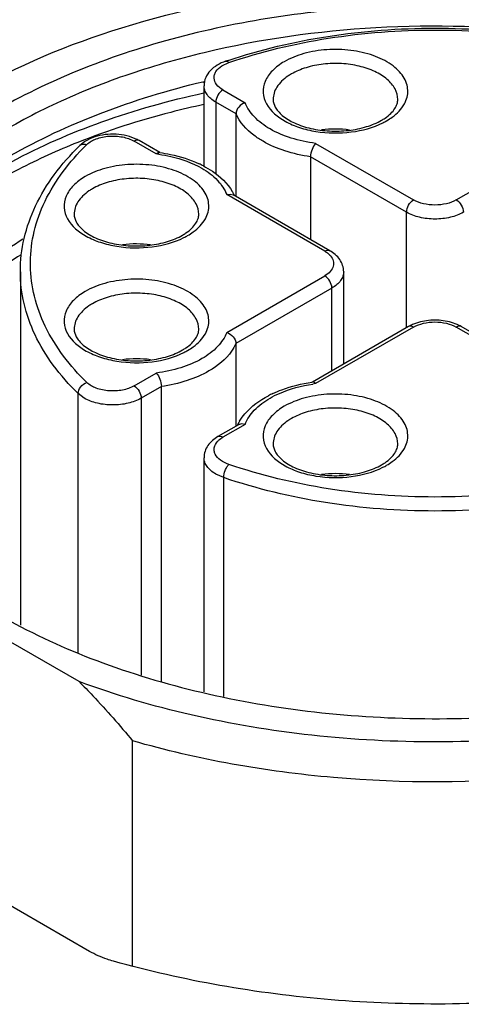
# Model space of a CAD drawing. Header units: inches. Extents: x 0 to 34, y 0 to 22.
# Tile 47 of 63: x 28.06 to 28.233, y 19.099 to 19.485. Entities that reach past the tile are written whole.
import ezdxf

# ---------------------------------------------------------------- set-up
doc = ezdxf.new("R2010")
doc.units = ezdxf.units.IN
doc.header["$LTSCALE"] = 1.87
doc.header["$MEASUREMENT"] = 0
doc.layers.get('0').update_dxf_attribs({"linetype": 'CONTINUOUS'})

msp = doc.modelspace()

# ---------------------------------------------------------------- linework, layer by layer
at = {"color": 7, "linetype": 'CONTINUOUS'}
for p, q in [((28.1389916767, 19.4666193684), (28.141764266, 19.4679321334)), ((28.1316107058, 19.4604453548), (28.1321702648, 19.4605795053)), ((28.1317413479, 19.4602643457), (28.1323119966, 19.4603817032)), ((28.1320323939, 19.4271158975), (28.1320323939, 19.4588491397)), ((28.1394287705, 19.4572414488), (28.1481302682, 19.452217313)), ((28.1366448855, 19.4524196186), (28.1366448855, 19.4243727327)), ((28.1445548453, 19.4478525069), (28.1366448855, 19.4524196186)), ((28.1445548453, 19.4154288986), (28.1445548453, 19.4478525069)), ((28.105083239, 19.4381132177), (28.1028383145, 19.4389401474)), ((28.0852758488, 19.4369245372), (28.0833654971, 19.4354045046)), ((28.1133317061, 19.4321250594), (28.1046302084, 19.4371491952)), ((28.1147360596, 19.4326458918), (28.1065988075, 19.4373442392)), ((28.1757328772, 19.4362799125), (28.2141294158, 19.4141102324)), ((28.2308327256, 19.4141102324), (28.2692292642, 19.4362799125)), ((28.1737405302, 19.4310010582), (28.1737405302, 19.3985774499)), ((28.2113455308, 19.4092884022), (28.1737405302, 19.4310010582)), ((28.1409343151, 19.4161876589), (28.1423196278, 19.4163795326)), ((28.1793308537, 19.3940179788), (28.1409343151, 19.4161876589)), ((28.1423196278, 19.4163795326), (28.1434671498, 19.416056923)), ((28.1812994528, 19.3942130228), (28.1434671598, 19.4160569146)), ((28.2113455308, 19.3640057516), (28.2113455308, 19.4092884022)), ((28.0600794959, 19.385981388), (28.0600794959, 19.2474239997)), ((28.1409343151, 19.3622040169), (28.1793308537, 19.384373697)), ((28.1867272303, 19.3497914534), (28.1867272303, 19.385981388)), ((28.1821147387, 19.3795518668), (28.1445097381, 19.3578392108)), ((28.1821147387, 19.3471282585), (28.1821147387, 19.3795518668)), ((28.2159857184, 19.3660915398), (28.2136769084, 19.3652456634)), ((28.2121608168, 19.3644764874), (28.1745427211, 19.3427562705)), ((28.2141294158, 19.3642814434), (28.1757328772, 19.3421117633)), ((28.2692292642, 19.3421117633), (28.2308327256, 19.3642814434)), ((28.2706336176, 19.3426325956), (28.2328013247, 19.3644764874)), ((28.1445097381, 19.3578392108), (28.1445097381, 19.3254156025)), ((28.1046302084, 19.3412424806), (28.1133317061, 19.3462666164)), ((28.0827266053, 19.2366177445), (28.0827266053, 19.3382186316)), ((28.0851430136, 19.3364206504), (28.0827266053, 19.3382186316)), ((28.1153240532, 19.3409877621), (28.1074140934, 19.3364206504)), ((28.1153240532, 19.2254001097), (28.1153240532, 19.3409877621)), ((28.1074140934, 19.3364206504), (28.1074140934, 19.2278774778)), ((28.1455974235, 19.3260436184), (28.1374601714, 19.321345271)), ((28.1481302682, 19.3261743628), (28.1394287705, 19.321150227)), ((28.1467441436, 19.326366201), (28.1455974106, 19.3260436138)), ((28.1481302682, 19.3261743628), (28.1467441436, 19.326366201)), ((28.1320323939, 19.2214014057), (28.1320323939, 19.3131136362)), ((28.1397588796, 19.3052889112), (28.1366448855, 19.3066841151)), ((28.1397588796, 19.2195522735), (28.1397588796, 19.3052889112)), ((28.0831124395, 19.225347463), (28.0055124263, 19.270152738)), ((28.1040363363, 19.1138624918), (28.1040363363, 19.2021310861)), ((28.0871512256, 19.1196692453), (27.9708509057, 19.1868195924))]:
    msp.add_line(p, q, dxfattribs=at)
for centre, radius, start, end in [((28.2085504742, 19.2692980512), 0.2104539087, 108.5803657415, 108.8682734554), ((28.1770461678, 19.4447202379), 0.0216264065, 119.958312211, 124.1444578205), ((28.1909226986, 19.4638059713), 0.0213323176, 299.9789019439, 304.2129494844), ((28.1835068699, 19.400032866), 0.0418372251, 82.4180324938, 97.4825817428), ((28.1895569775, 19.4694005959), 0.0280134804, 296.6033748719, 299.9691496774), ((28.0985518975, 19.4233626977), 0.01613184, 60.0779330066, 66.1168505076), ((28.0847468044, 19.4339852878), 0.0019803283, 120.013696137, 134.2244543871), ((28.1538309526, 19.3663730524), 0.0969830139, 134.2850946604, 135.5638543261), ((28.0934324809, 19.4244206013), 0.0149291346, 118.1079332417, 123.1174217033), ((28.1058781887, 19.3733735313), 0.0592224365, 81.7545523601, 82.7697906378), ((28.1059057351, 19.370364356), 0.0629523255, 81.92519315, 82.1556288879), ((28.1122593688, 19.3902902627), 0.0419577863, 62.2967057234, 64.8567855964), ((28.0990973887, 19.3997135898), 0.0216264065, 119.9583122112, 124.1444578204), ((28.1263140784, 19.4072447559), 0.0196461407, 27.1821332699, 31.3199734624), ((28.1269712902, 19.4075895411), 0.0189040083, 25.887999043, 27.1624964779), ((28.1129739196, 19.4187993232), 0.0213323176, 299.9789019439, 304.2129494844), ((28.1116081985, 19.4243939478), 0.0280134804, 296.6033748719, 299.9691496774), ((28.1055580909, 19.3550262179), 0.0418372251, 82.4180324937, 97.4825817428), ((28.0990973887, 19.3547069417), 0.0216264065, 119.9583122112, 124.1444578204), ((28.2202059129, 19.3504978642), 0.0161284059, 113.87947162, 119.9216537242), ((28.1129739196, 19.3737926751), 0.0213323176, 299.9789019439, 304.2129494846), ((28.1116081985, 19.3793872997), 0.0280134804, 296.6033748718, 299.9691496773), ((28.1055580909, 19.3100195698), 0.0418372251, 82.4180324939, 97.4825817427), ((28.1831590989, 19.2803490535), 0.0629543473, 97.8443443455, 98.0747637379), ((28.1831861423, 19.2833622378), 0.059220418, 97.2302110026, 98.2453736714), ((28.1767954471, 19.3002976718), 0.0419348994, 115.105533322, 117.7818991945), ((28.1620930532, 19.3175764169), 0.0189037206, 152.8375874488, 154.1115867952), ((28.1627499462, 19.3172317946), 0.0196454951, 148.6792201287, 152.8179453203), ((28.1770461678, 19.3097002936), 0.0216264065, 119.958312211, 124.1444578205), ((28.1909226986, 19.328786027), 0.0213323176, 299.9789019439, 304.2129494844), ((28.1835068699, 19.2650129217), 0.0418372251, 82.4180324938, 97.4825817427), ((28.1895569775, 19.3343806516), 0.0280134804, 296.6033748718, 299.9691496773)]:
    msp.add_arc(centre, radius, start, end, dxfattribs=at)
for points, knots in [([(28.1697424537, 19.496368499), (28.1862270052, 19.4983572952), (28.2194790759, 19.5004297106), (28.2689936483, 19.4980112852), (28.3168017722, 19.4901912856), (28.3473449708, 19.4812769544), (28.3618497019, 19.475897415)], [0, 0, 0, 0, 0.2556667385, 0.5117241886, 0.7617928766, 1, 1, 1, 1]), ([(28.0401366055, 19.4559058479), (28.0588958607, 19.4667372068), (28.1012952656, 19.4843447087), (28.1460946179, 19.4935154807), (28.1697424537, 19.496368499)], [0, 0, 0, 0, 0.4762796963, 1, 1, 1, 1]), ([(28.3936899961, 19.4494763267), (28.3831888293, 19.4555395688), (28.3604073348, 19.4663982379), (28.3234196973, 19.4784849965), (28.2833581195, 19.4866747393), (28.2414454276, 19.4907141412), (28.1989540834, 19.4904834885), (28.1571797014, 19.4859886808), (28.1173928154, 19.4773663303), (28.0807964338, 19.4648741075), (28.0484863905, 19.4488750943), (28.0214214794, 19.4298101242), (28.0004201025, 19.4081616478), (27.9862104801, 19.384438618), (27.9795032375, 19.3592908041), (27.9808100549, 19.3337290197), (27.990007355, 19.3089585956), (28.0004852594, 19.2942677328), (28.0066240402, 19.2872919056)], [0, 0, 0, 0, 0.0658154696, 0.1364387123, 0.2107361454, 0.2873006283, 0.3645804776, 0.4409746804, 0.5149406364, 0.5850968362, 0.650340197, 0.7099854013, 0.7639373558, 0.8128899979, 0.8584721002, 0.9031295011, 0.9495644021, 1, 1, 1, 1]), ([(28.3895141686, 19.4422435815), (28.3720293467, 19.4523390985), (28.3324395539, 19.4686748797), (28.2679121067, 19.4815883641), (28.1996736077, 19.4834744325), (28.1433903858, 19.4755780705), (28.1013883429, 19.4634773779), (28.0729717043, 19.4520276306), (28.0477269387, 19.4382963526), (28.0261810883, 19.4225513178), (28.0087932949, 19.4050891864), (27.9959645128, 19.3862183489), (27.9880584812, 19.3663121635), (27.9862605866, 19.3525258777), (27.9862605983, 19.3458007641)], [0, 0, 0, 0, 0.1286231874, 0.2701513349, 0.4172398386, 0.5615206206, 0.6301712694, 0.6953098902, 0.7563057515, 0.8127882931, 0.8647310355, 0.9125452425, 0.9571568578, 1, 1, 1, 1]), ([(28.1414925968, 19.4687826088), (28.1541926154, 19.4730518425), (28.1810254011, 19.4793629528), (28.2224810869, 19.4824621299), (28.2639367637, 19.4793629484), (28.2907695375, 19.4730518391), (28.3034695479, 19.4687826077)], [0, 0, 0, 0, 0.2444042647, 0.5000001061, 0.7555958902, 1, 1, 1, 1]), ([(28.141764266, 19.4679321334), (28.1543876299, 19.4722463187), (28.1811275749, 19.4786210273), (28.2224810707, 19.4817508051), (28.2638345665, 19.4786210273), (28.2905745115, 19.4722463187), (28.3031978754, 19.4679321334)], [0, 0, 0, 0, 0.2440600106, 0.5, 0.7559399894, 1, 1, 1, 1]), ([(28.2105033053, 19.4517154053), (28.2109652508, 19.4525484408), (28.2116806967, 19.4542967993), (28.2119814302, 19.4571011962), (28.2114485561, 19.4598913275), (28.2101193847, 19.4625599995), (28.2080589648, 19.4650368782), (28.204266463, 19.4681361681), (28.1980396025, 19.4710962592), (28.1894294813, 19.4730086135), (28.1802064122, 19.4732534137), (28.1713303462, 19.4718085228), (28.165853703, 19.4696594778), (28.1634627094, 19.4682789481)], [0, 0, 0, 0, 0.0463350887, 0.0906630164, 0.1353282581, 0.1826033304, 0.2341606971, 0.290893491, 0.4197107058, 0.564973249, 0.7173251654, 0.8656989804, 1, 1, 1, 1]), ([(28.1404910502, 19.4684431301), (28.1393422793, 19.4680505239), (28.1371758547, 19.4670770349), (28.1344160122, 19.4649343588), (28.1325042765, 19.462137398), (28.1320323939, 19.459933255), (28.1320323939, 19.4588491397)], [0, 0, 0, 0, 0.2676142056, 0.5191436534, 0.7610190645, 1, 1, 1, 1]), ([(28.1394287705, 19.4572414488), (28.1384812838, 19.4577885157), (28.1368513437, 19.4590310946), (28.1358389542, 19.4614071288), (28.1360645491, 19.4632139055), (28.1369071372, 19.4650010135), (28.1380994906, 19.4660459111), (28.1389916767, 19.4666193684)], [0, 0, 0, 0, 0.2776880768, 0.5049544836, 0.6146972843, 0.7308124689, 1, 1, 1, 1]), ([(28.1404910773, 19.4684430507), (28.1405813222, 19.4684738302), (28.1410662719, 19.4685243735), (28.141494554, 19.4681952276), (28.141764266, 19.4679321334)], [0, 0, 0, 0, 0.201956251, 1, 1, 1, 1]), ([(28.1634627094, 19.4682789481), (28.1617669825, 19.4672998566), (28.1587909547, 19.4651318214), (28.1557024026, 19.4608744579), (28.1547892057, 19.4560688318), (28.1557655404, 19.4530589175), (28.1565083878, 19.4517189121)], [0, 0, 0, 0, 0.2935424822, 0.5448578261, 0.7703134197, 1, 1, 1, 1]), ([(28.2079159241, 19.4534913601), (28.2079163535, 19.4548993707), (28.2070660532, 19.4579461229), (28.2037456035, 19.4617227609), (28.1988437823, 19.4647095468), (28.1927244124, 19.4667541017), (28.1858645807, 19.4677176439), (28.1788119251, 19.4675224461), (28.172144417, 19.4661885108), (28.1680534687, 19.4645003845), (28.1662465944, 19.4634571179)], [0, 0, 0, 0, 0.0869384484, 0.186412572, 0.303806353, 0.4376217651, 0.5821218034, 0.7294383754, 0.8711719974, 1, 1, 1, 1]), ([(28.1649076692, 19.462618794), (28.1640252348, 19.4620193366), (28.1624286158, 19.4607417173), (28.1605459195, 19.4584882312), (28.1593685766, 19.4560471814), (28.1590976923, 19.4543240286), (28.1590974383, 19.4534913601)], [0, 0, 0, 0, 0.2848185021, 0.5425632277, 0.7776886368, 1, 1, 1, 1]), ([(28.0050677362, 19.3878813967), (28.0113531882, 19.3964237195), (28.0271158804, 19.4127272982), (28.0565628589, 19.4328088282), (28.0919819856, 19.4492473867), (28.1179597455, 19.457160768), (28.1316107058, 19.4604453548)], [0, 0, 0, 0, 0.2142219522, 0.4532448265, 0.7163948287, 1, 1, 1, 1]), ([(28.1366448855, 19.4524196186), (28.135953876, 19.4528185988), (28.1347001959, 19.4536821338), (28.1332018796, 19.4552568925), (28.1322540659, 19.4569989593), (28.1320323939, 19.4582492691), (28.1320323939, 19.4588491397)], [0, 0, 0, 0, 0.289695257, 0.5490778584, 0.7822096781, 1, 1, 1, 1]), ([(28.1394287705, 19.4572414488), (28.1386024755, 19.4567643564), (28.1372968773, 19.4552577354), (28.1366448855, 19.4533737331), (28.1366448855, 19.4524196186)], [0, 0, 0, 0, 0.5000063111, 1, 1, 1, 1]), ([(28.0050677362, 19.3878813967), (28.0115879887, 19.3960489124), (28.0276877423, 19.4115433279), (28.0572625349, 19.4305187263), (28.0925895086, 19.4458531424), (28.1183771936, 19.4530785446), (28.1319048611, 19.45602722)], [0, 0, 0, 0, 0.2140614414, 0.4531683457, 0.7164132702, 1, 1, 1, 1]), ([(28.1590972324, 19.4534913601), (28.1590972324, 19.4524567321), (28.1596165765, 19.4507553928), (28.1610499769, 19.4487449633), (28.1634338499, 19.4464210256), (28.167719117, 19.4439160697), (28.1740186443, 19.4418789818), (28.1812038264, 19.4409154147), (28.1885994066, 19.4411444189), (28.1955219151, 19.4425355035), (28.1997439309, 19.4442664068), (28.2015820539, 19.445327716)], [0, 0, 0, 0, 0.0643545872, 0.105174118, 0.1531968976, 0.2702926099, 0.4098588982, 0.562795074, 0.7189538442, 0.8679780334, 1, 1, 1, 1]), ([(28.2029172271, 19.4461651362), (28.2037326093, 19.446721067), (28.2051597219, 19.4478548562), (28.206776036, 19.449771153), (28.2077137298, 19.4516536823), (28.20791613, 19.4529144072), (28.20791613, 19.4534913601)], [0, 0, 0, 0, 0.3219663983, 0.5909319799, 0.8117685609, 1, 1, 1, 1]), ([(28.1320010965, 19.4514857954), (28.1276587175, 19.4505496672), (28.1108995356, 19.4466041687), (28.0944380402, 19.4413457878), (28.0825689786, 19.4366204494)], [0, 0, 0, 0, 0.2580051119, 1, 1, 1, 1]), ([(28.1481302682, 19.452217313), (28.1471638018, 19.4519118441), (28.1454707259, 19.4507354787), (28.1445548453, 19.4488030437), (28.1445548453, 19.4478525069)], [0, 0, 0, 0, 0.5160516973, 1, 1, 1, 1]), ([(28.157918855, 19.4419041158), (28.1556685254, 19.4432010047), (28.1517327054, 19.4460718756), (28.1489166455, 19.4501510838), (28.1481302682, 19.452217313)], [0, 0, 0, 0, 0.5401900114, 1, 1, 1, 1]), ([(28.1565083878, 19.4517189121), (28.1581233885, 19.4488056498), (28.1625678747, 19.4452048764), (28.1695302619, 19.4422829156), (28.1782023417, 19.4402302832), (28.1894584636, 19.4400801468), (28.1982603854, 19.4424264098), (28.2021017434, 19.4443529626)], [0, 0, 0, 0, 0.2020135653, 0.3251235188, 0.4591399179, 0.7393749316, 1, 1, 1, 1]), ([(28.2035506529, 19.4451326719), (28.2043197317, 19.4455767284), (28.2070123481, 19.4473136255), (28.2093765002, 19.4496834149), (28.2105033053, 19.4517154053)], [0, 0, 0, 0, 0.2765216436, 1, 1, 1, 1]), ([(28.1551375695, 19.4370807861), (28.1539019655, 19.4377928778), (28.1496630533, 19.4405535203), (28.1460091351, 19.4445034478), (28.1445548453, 19.4478525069)], [0, 0, 0, 0, 0.2808799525, 1, 1, 1, 1]), ([(28.1757328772, 19.4362799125), (28.1724837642, 19.4366921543), (28.1663280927, 19.4379831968), (28.1605019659, 19.4404154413), (28.157918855, 19.4419041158)], [0, 0, 0, 0, 0.5234780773, 1, 1, 1, 1]), ([(28.0861145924, 19.4358007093), (28.0871415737, 19.4368024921), (28.0899874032, 19.4383601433), (28.0948512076, 19.4393139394), (28.0999718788, 19.439036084), (28.1032417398, 19.4379508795), (28.1046302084, 19.4371491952)], [0, 0, 0, 0, 0.2202361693, 0.4819786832, 0.7538776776, 1, 1, 1, 1]), ([(28.1028383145, 19.4389401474), (28.1001104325, 19.4397567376), (28.0944152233, 19.440278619), (28.0888204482, 19.4388847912), (28.0863988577, 19.4375890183)], [0, 0, 0, 0, 0.509028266, 1, 1, 1, 1]), ([(28.0825689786, 19.4366204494), (28.0746899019, 19.4334836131), (28.059690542, 19.4266901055), (28.0333130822, 19.4111953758), (28.0162387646, 19.3965345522), (28.0072808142, 19.3855710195)], [0, 0, 0, 0, 0.2773052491, 0.5370533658, 1, 1, 1, 1]), ([(28.0600794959, 19.385981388), (28.0600794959, 19.3903630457), (28.061126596, 19.3992825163), (28.0657415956, 19.4122122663), (28.0732212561, 19.4245014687), (28.0797466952, 19.4318744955), (28.0833654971, 19.4354045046)], [0, 0, 0, 0, 0.2345308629, 0.4757189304, 0.7294086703, 1, 1, 1, 1]), ([(28.0861145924, 19.3425909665), (28.0795818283, 19.3489634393), (28.0712023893, 19.3597489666), (28.0651809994, 19.376099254), (28.0635575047, 19.3882939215), (28.0647661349, 19.4005090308), (28.0702284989, 19.4169158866), (28.0782599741, 19.4278237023), (28.0845820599, 19.4342722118)], [0, 0, 0, 0, 0.2646320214, 0.3853439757, 0.5019429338, 0.6182497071, 0.7381362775, 1, 1, 1, 1]), ([(28.0837562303, 19.4357000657), (28.0839151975, 19.435791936), (28.0846650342, 19.4360991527), (28.085530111, 19.4360004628), (28.0861145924, 19.4358007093)], [0, 0, 0, 0, 0.2291400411, 1, 1, 1, 1]), ([(28.1065987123, 19.4373442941), (28.1063331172, 19.4374976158), (28.1056064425, 19.4376075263), (28.1049558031, 19.4373371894), (28.1046302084, 19.4371491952)], [0, 0, 0, 0, 0.449243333, 1, 1, 1, 1]), ([(28.1737405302, 19.4310010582), (28.1703497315, 19.4314919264), (28.1639254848, 19.4329344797), (28.157846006, 19.4355198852), (28.1551375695, 19.4370807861)], [0, 0, 0, 0, 0.5229022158, 1, 1, 1, 1]), ([(28.1757328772, 19.4362799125), (28.175103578, 19.4356161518), (28.174208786, 19.4338775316), (28.1737405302, 19.4319925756), (28.1737405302, 19.4310010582)], [0, 0, 0, 0, 0.479838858, 1, 1, 1, 1]), ([(28.1133317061, 19.4321250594), (28.1134273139, 19.4322259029), (28.113743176, 19.4325259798), (28.114194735, 19.4327690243), (28.1144976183, 19.4327275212)], [0, 0, 0, 0, 0.312500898, 1, 1, 1, 1]), ([(28.1143715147, 19.4319837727), (28.1159278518, 19.4317582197), (28.121725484, 19.4306798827), (28.1273956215, 19.4286620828), (28.1311457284, 19.4265008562)], [0, 0, 0, 0, 0.2665011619, 1, 1, 1, 1]), ([(28.1147483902, 19.4326925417), (28.1161224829, 19.4324975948), (28.1213724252, 19.431575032), (28.1265171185, 19.4299488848), (28.13008649, 19.4282724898)], [0, 0, 0, 0, 0.2603220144, 1, 1, 1, 1]), ([(28.1325545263, 19.4067087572), (28.1330164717, 19.4075417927), (28.1337319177, 19.4092901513), (28.1340326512, 19.4120945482), (28.1334997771, 19.4148846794), (28.1321706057, 19.4175533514), (28.1301101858, 19.4200302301), (28.1263176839, 19.42312952), (28.1200908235, 19.4260896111), (28.1114807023, 19.4280019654), (28.1022576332, 19.4282467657), (28.0933815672, 19.4268018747), (28.087904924, 19.4246528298), (28.0855139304, 19.4232723)], [0, 0, 0, 0, 0.0463350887, 0.0906630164, 0.1353282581, 0.1826033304, 0.2341606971, 0.290893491, 0.4197107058, 0.564973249, 0.7173251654, 0.8656989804, 1, 1, 1, 1]), ([(28.1311457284, 19.4265008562), (28.133396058, 19.4252039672), (28.1373318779, 19.4223330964), (28.1401479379, 19.4182538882), (28.1409343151, 19.4161876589)], [0, 0, 0, 0, 0.5401900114, 1, 1, 1, 1]), ([(28.1317652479, 19.4274382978), (28.1329739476, 19.4268032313), (28.137328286, 19.4242341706), (28.1411750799, 19.4206187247), (28.1430973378, 19.4174571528)], [0, 0, 0, 0, 0.2695470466, 1, 1, 1, 1]), ([(28.0855139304, 19.4232723), (28.0838182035, 19.4222932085), (28.0808421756, 19.4201251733), (28.0777536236, 19.4158678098), (28.0768404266, 19.4110621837), (28.0778167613, 19.4080522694), (28.0785596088, 19.406712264)], [0, 0, 0, 0, 0.2935424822, 0.5448578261, 0.7703134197, 1, 1, 1, 1]), ([(28.129967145, 19.4084847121), (28.1299675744, 19.4098927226), (28.1291172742, 19.4129394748), (28.1257968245, 19.4167161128), (28.1208950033, 19.4197028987), (28.1147756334, 19.4217474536), (28.1079158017, 19.4227109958), (28.1008631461, 19.422515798), (28.094195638, 19.4211818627), (28.0901046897, 19.4194937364), (28.0882978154, 19.4184504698)], [0, 0, 0, 0, 0.0869384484, 0.186412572, 0.303806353, 0.4376217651, 0.5821218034, 0.7294383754, 0.8711719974, 1, 1, 1, 1]), ([(28.0869588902, 19.4176121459), (28.0860764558, 19.4170126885), (28.0844798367, 19.4157350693), (28.0825971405, 19.4134815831), (28.0814197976, 19.4110405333), (28.0811489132, 19.4093173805), (28.0811486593, 19.408484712)], [0, 0, 0, 0, 0.2848185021, 0.5425632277, 0.7776886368, 1, 1, 1, 1]), ([(28.2113455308, 19.4092884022), (28.2113455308, 19.4102425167), (28.2119975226, 19.412126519), (28.2133031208, 19.41363314), (28.2141294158, 19.4141102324)], [0, 0, 0, 0, 0.4999936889, 1, 1, 1, 1]), ([(28.2308327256, 19.4141102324), (28.2296469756, 19.4134255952), (28.2268896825, 19.4124263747), (28.2224810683, 19.411948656), (28.2180724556, 19.4124263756), (28.2153151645, 19.4134255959), (28.2141294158, 19.4141102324)], [0, 0, 0, 0, 0.2372539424, 0.5000001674, 0.7627463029, 1, 1, 1, 1]), ([(28.2308327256, 19.4141102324), (28.2316590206, 19.41363314), (28.2329646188, 19.412126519), (28.2336166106, 19.4102425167), (28.2336166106, 19.4092884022)], [0, 0, 0, 0, 0.5000063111, 1, 1, 1, 1]), ([(28.0811484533, 19.408484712), (28.0811484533, 19.407450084), (28.0816677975, 19.4057487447), (28.0831011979, 19.4037383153), (28.0854850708, 19.4014143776), (28.089770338, 19.3989094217), (28.0960698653, 19.3968723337), (28.1032550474, 19.3959087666), (28.1106506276, 19.3961377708), (28.1175731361, 19.3975288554), (28.1217951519, 19.3992597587), (28.1236332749, 19.4003210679)], [0, 0, 0, 0, 0.0643545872, 0.105174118, 0.1531968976, 0.2702926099, 0.4098588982, 0.562795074, 0.7189538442, 0.8679780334, 1, 1, 1, 1]), ([(28.1249684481, 19.4011584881), (28.1257838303, 19.4017144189), (28.1272109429, 19.4028482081), (28.1288272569, 19.4047645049), (28.1297649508, 19.4066470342), (28.129967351, 19.4079077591), (28.129967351, 19.408484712)], [0, 0, 0, 0, 0.3219663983, 0.5909319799, 0.8117685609, 1, 1, 1, 1]), ([(28.2336166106, 19.4092884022), (28.2320357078, 19.4083756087), (28.2283592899, 19.4070435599), (28.2224810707, 19.4064053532), (28.2166028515, 19.4070435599), (28.2129264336, 19.4083756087), (28.2113455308, 19.4092884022)], [0, 0, 0, 0, 0.2372383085, 0.5, 0.7627616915, 1, 1, 1, 1]), ([(28.0785596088, 19.406712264), (28.0801746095, 19.4037990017), (28.0846190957, 19.4001982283), (28.0915814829, 19.3972762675), (28.1002535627, 19.3952236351), (28.1115096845, 19.3950734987), (28.1203116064, 19.3974197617), (28.1241529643, 19.3993463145)], [0, 0, 0, 0, 0.2020135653, 0.3251235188, 0.4591399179, 0.7393749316, 1, 1, 1, 1]), ([(28.1256018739, 19.4001260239), (28.1263709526, 19.4005700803), (28.129063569, 19.4023069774), (28.1314277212, 19.4046767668), (28.1325545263, 19.4067087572)], [0, 0, 0, 0, 0.2765216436, 1, 1, 1, 1]), ([(28.0079170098, 19.3208887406), (28.0079195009, 19.3280650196), (28.010428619, 19.3429902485), (28.0212867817, 19.3639500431), (28.0385380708, 19.3831549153), (28.0530843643, 19.3938577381), (28.0611212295, 19.3988635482)], [0, 0, 0, 0, 0.2189581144, 0.4524948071, 0.7111081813, 1, 1, 1, 1]), ([(28.0604229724, 19.3926421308), (28.0529931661, 19.3879672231), (28.0394658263, 19.3780155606), (28.0230808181, 19.3603942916), (28.0121263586, 19.3412555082), (28.0087523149, 19.3275243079), (28.0081671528, 19.3208372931)], [0, 0, 0, 0, 0.2868072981, 0.5456919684, 0.780682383, 1, 1, 1, 1]), ([(28.1793308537, 19.3940179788), (28.1796564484, 19.394205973), (28.1803070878, 19.3944763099), (28.1810337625, 19.3943663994), (28.1812993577, 19.3942130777)], [0, 0, 0, 0, 0.550756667, 1, 1, 1, 1]), ([(28.1793308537, 19.3940179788), (28.1795452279, 19.3938942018), (28.1803338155, 19.3934024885), (28.1810574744, 19.3927973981), (28.181508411, 19.3922855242)], [0, 0, 0, 0, 0.266255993, 1, 1, 1, 1]), ([(28.181508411, 19.3922855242), (28.1820208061, 19.3917038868), (28.182832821, 19.3903804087), (28.1828275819, 19.387999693), (28.1815168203, 19.3858695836), (28.1801311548, 19.3848357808), (28.1793308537, 19.384373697)], [0, 0, 0, 0, 0.2433342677, 0.4664084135, 0.7098986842, 1, 1, 1, 1]), ([(28.1867272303, 19.385981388), (28.1867272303, 19.3868223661), (28.1864506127, 19.3885176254), (28.1848772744, 19.3916062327), (28.1828081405, 19.3933419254), (28.1812994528, 19.3942130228)], [0, 0, 0, 0, 0.2455427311, 0.4913510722, 1, 1, 1, 1]), ([(28.0827266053, 19.3382186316), (28.0791842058, 19.3416741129), (28.072819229, 19.3488582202), (28.0655456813, 19.3607814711), (28.06108832, 19.3732324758), (28.0600796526, 19.3817896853), (28.0600796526, 19.385981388)], [0, 0, 0, 0, 0.2737740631, 0.5282669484, 0.7681016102, 1, 1, 1, 1]), ([(28.1821147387, 19.3795518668), (28.1821147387, 19.3805059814), (28.1814627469, 19.3823899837), (28.1801571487, 19.3838966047), (28.1793308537, 19.384373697)], [0, 0, 0, 0, 0.4999936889, 1, 1, 1, 1]), ([(28.1867272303, 19.385981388), (28.1867272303, 19.3853815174), (28.1865055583, 19.3841312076), (28.1855577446, 19.3823891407), (28.1840594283, 19.3808143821), (28.1828057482, 19.3799508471), (28.1821147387, 19.3795518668)], [0, 0, 0, 0, 0.2177903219, 0.4509221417, 0.7103047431, 1, 1, 1, 1]), ([(28.1325545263, 19.3617021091), (28.1330164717, 19.3625351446), (28.1337319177, 19.3642835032), (28.1340326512, 19.3670879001), (28.1334997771, 19.3698780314), (28.1321706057, 19.3725467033), (28.1301101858, 19.3750235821), (28.1263176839, 19.378122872), (28.1200908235, 19.381082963), (28.1114807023, 19.3829953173), (28.1022576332, 19.3832401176), (28.0933815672, 19.3817952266), (28.087904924, 19.3796461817), (28.0855139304, 19.3782656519)], [0, 0, 0, 0, 0.0463350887, 0.0906630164, 0.1353282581, 0.1826033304, 0.2341606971, 0.290893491, 0.4197107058, 0.564973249, 0.7173251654, 0.8656989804, 1, 1, 1, 1]), ([(28.0855139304, 19.3782656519), (28.0838182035, 19.3772865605), (28.0808421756, 19.3751185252), (28.0777536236, 19.3708611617), (28.0768404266, 19.3660555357), (28.0778167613, 19.3630456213), (28.0785596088, 19.361705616)], [0, 0, 0, 0, 0.2935424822, 0.5448578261, 0.7703134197, 1, 1, 1, 1]), ([(28.129967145, 19.363478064), (28.1299675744, 19.3648860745), (28.1291172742, 19.3679328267), (28.1257968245, 19.3717094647), (28.1208950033, 19.3746962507), (28.1147756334, 19.3767408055), (28.1079158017, 19.3777043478), (28.1008631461, 19.3775091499), (28.094195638, 19.3761752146), (28.0901046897, 19.3744870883), (28.0882978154, 19.3734438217)], [0, 0, 0, 0, 0.0869384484, 0.186412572, 0.303806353, 0.4376217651, 0.5821218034, 0.7294383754, 0.8711719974, 1, 1, 1, 1]), ([(28.0869588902, 19.3726054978), (28.0860764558, 19.3720060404), (28.0844798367, 19.3707284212), (28.0825971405, 19.368474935), (28.0814197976, 19.3660338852), (28.0811489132, 19.3643107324), (28.0811486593, 19.3634780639)], [0, 0, 0, 0, 0.2848185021, 0.5425632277, 0.7776886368, 1, 1, 1, 1]), ([(28.2141294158, 19.3642814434), (28.2138038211, 19.3644694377), (28.2131531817, 19.3647397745), (28.212426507, 19.364629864), (28.2121609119, 19.3644765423)], [0, 0, 0, 0, 0.550756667, 1, 1, 1, 1]), ([(28.2141294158, 19.3642814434), (28.2153151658, 19.3649660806), (28.218072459, 19.3659653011), (28.2224810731, 19.3664430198), (28.2268896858, 19.3659653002), (28.2296469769, 19.3649660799), (28.2308327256, 19.3642814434)], [0, 0, 0, 0, 0.2372539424, 0.5000001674, 0.7627463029, 1, 1, 1, 1]), ([(28.2289369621, 19.3661031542), (28.2268454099, 19.3667172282), (28.2224599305, 19.36728844), (28.2180753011, 19.3667096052), (28.2159857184, 19.3660915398)], [0, 0, 0, 0, 0.500087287, 1, 1, 1, 1]), ([(28.2328013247, 19.3644764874), (28.2325076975, 19.3646460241), (28.231271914, 19.3653042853), (28.2299544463, 19.3658044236), (28.2289369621, 19.3661031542)], [0, 0, 0, 0, 0.2422721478, 1, 1, 1, 1]), ([(28.2328012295, 19.3644765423), (28.2325356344, 19.364629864), (28.2318089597, 19.3647397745), (28.2311583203, 19.3644694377), (28.2308327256, 19.3642814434)], [0, 0, 0, 0, 0.449243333, 1, 1, 1, 1]), ([(28.0785596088, 19.361705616), (28.0801746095, 19.3587923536), (28.0846190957, 19.3551915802), (28.0915814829, 19.3522696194), (28.1002535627, 19.3502169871), (28.1115096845, 19.3500668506), (28.1203116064, 19.3524131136), (28.1241529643, 19.3543396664)], [0, 0, 0, 0, 0.2020135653, 0.3251235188, 0.4591399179, 0.7393749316, 1, 1, 1, 1]), ([(28.0811484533, 19.3634780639), (28.0811484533, 19.3624434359), (28.0816677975, 19.3607420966), (28.0831011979, 19.3587316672), (28.0854850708, 19.3564077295), (28.089770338, 19.3539027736), (28.0960698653, 19.3518656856), (28.1032550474, 19.3509021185), (28.1106506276, 19.3511311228), (28.1175731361, 19.3525222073), (28.1217951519, 19.3542531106), (28.1236332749, 19.3553144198)], [0, 0, 0, 0, 0.0643545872, 0.105174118, 0.1531968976, 0.2702926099, 0.4098588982, 0.562795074, 0.7189538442, 0.8679780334, 1, 1, 1, 1]), ([(28.1249684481, 19.3561518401), (28.1257838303, 19.3567077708), (28.1272109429, 19.35784156), (28.1288272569, 19.3597578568), (28.1297649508, 19.3616403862), (28.129967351, 19.362901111), (28.129967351, 19.3634780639)], [0, 0, 0, 0, 0.3219663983, 0.5909319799, 0.8117685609, 1, 1, 1, 1]), ([(28.1256018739, 19.3551193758), (28.1263709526, 19.3555634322), (28.129063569, 19.3573003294), (28.1314277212, 19.3596701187), (28.1325545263, 19.3617021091)], [0, 0, 0, 0, 0.2765216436, 1, 1, 1, 1]), ([(28.1409343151, 19.3622040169), (28.1401506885, 19.3601450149), (28.1373491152, 19.3560796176), (28.1334327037, 19.3532137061), (28.131193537, 19.3519184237)], [0, 0, 0, 0, 0.4599429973, 1, 1, 1, 1]), ([(28.1409343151, 19.3622040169), (28.1419007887, 19.3618985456), (28.1435939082, 19.3607222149), (28.1445097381, 19.3587897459), (28.1445097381, 19.3578392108)], [0, 0, 0, 0, 0.5160539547, 1, 1, 1, 1]), ([(28.1445097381, 19.3578392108), (28.1440574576, 19.3567976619), (28.1415306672, 19.3523633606), (28.1373728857, 19.3490589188), (28.133966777, 19.3470904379)], [0, 0, 0, 0, 0.2239872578, 1, 1, 1, 1]), ([(28.131193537, 19.3519184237), (28.1286059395, 19.3504215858), (28.1227646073, 19.3479765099), (28.1165910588, 19.3466801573), (28.1133317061, 19.3462666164)], [0, 0, 0, 0, 0.4764027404, 1, 1, 1, 1]), ([(28.1133317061, 19.3462666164), (28.1139610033, 19.3456028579), (28.1148558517, 19.3438642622), (28.1153240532, 19.3419792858), (28.1153240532, 19.3409877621)], [0, 0, 0, 0, 0.4798364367, 1, 1, 1, 1]), ([(28.133966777, 19.3470904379), (28.1312544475, 19.3455229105), (28.1251623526, 19.3429269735), (28.1187232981, 19.341479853), (28.1153240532, 19.3409877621)], [0, 0, 0, 0, 0.4770099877, 1, 1, 1, 1]), ([(28.0827266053, 19.3382186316), (28.0827266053, 19.3391500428), (28.0835615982, 19.3410481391), (28.0851769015, 19.3422704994), (28.0861145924, 19.3425909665)], [0, 0, 0, 0, 0.4845165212, 1, 1, 1, 1]), ([(28.1046302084, 19.3412424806), (28.1032417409, 19.3404407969), (28.0999718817, 19.3393555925), (28.0948512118, 19.3390777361), (28.089987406, 19.3400315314), (28.0871415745, 19.3415891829), (28.0861145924, 19.3425909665)], [0, 0, 0, 0, 0.2461221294, 0.5180210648, 0.7797636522, 1, 1, 1, 1]), ([(28.1578710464, 19.3364599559), (28.1590606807, 19.3371481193), (28.1643646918, 19.3398019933), (28.1701935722, 19.3413183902), (28.1746931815, 19.3419704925)], [0, 0, 0, 0, 0.2321139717, 1, 1, 1, 1]), ([(28.1590030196, 19.3382708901), (28.1601544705, 19.3388107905), (28.1650724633, 19.3408587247), (28.1703051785, 19.3421101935), (28.1743162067, 19.3426792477)], [0, 0, 0, 0, 0.2389176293, 1, 1, 1, 1]), ([(28.1757328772, 19.3421117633), (28.1756372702, 19.3422126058), (28.1753214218, 19.3425126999), (28.1748698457, 19.3427557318), (28.1745669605, 19.3427142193)], [0, 0, 0, 0, 0.3124969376, 1, 1, 1, 1]), ([(28.1046302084, 19.3412424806), (28.1054565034, 19.3407653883), (28.1067621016, 19.3392587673), (28.1074140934, 19.337374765), (28.1074140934, 19.3364206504)], [0, 0, 0, 0, 0.5000063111, 1, 1, 1, 1]), ([(28.2105033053, 19.316695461), (28.2109652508, 19.3175284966), (28.2116806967, 19.3192768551), (28.2119814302, 19.322081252), (28.2114485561, 19.3248713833), (28.2101193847, 19.3275400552), (28.2080589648, 19.330016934), (28.204266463, 19.3331162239), (28.1980396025, 19.3360763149), (28.1894294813, 19.3379886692), (28.1802064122, 19.3382334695), (28.1713303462, 19.3367885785), (28.165853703, 19.3346395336), (28.1634627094, 19.3332590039)], [0, 0, 0, 0, 0.0463350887, 0.0906630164, 0.1353282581, 0.1826033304, 0.2341606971, 0.290893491, 0.4197107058, 0.564973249, 0.7173251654, 0.8656989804, 1, 1, 1, 1]), ([(28.1074140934, 19.3364206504), (28.1058331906, 19.335507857), (28.1021567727, 19.3341758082), (28.0962785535, 19.3335376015), (28.0904003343, 19.3341758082), (28.0867239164, 19.335507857), (28.0851430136, 19.3364206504)], [0, 0, 0, 0, 0.2372383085, 0.5, 0.7627616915, 1, 1, 1, 1]), ([(28.1459673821, 19.3274440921), (28.1465818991, 19.3284547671), (28.1495871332, 19.3325424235), (28.1538268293, 19.3355943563), (28.1572492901, 19.3373986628)], [0, 0, 0, 0, 0.2341418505, 1, 1, 1, 1]), ([(28.1481302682, 19.3261743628), (28.1489138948, 19.3282333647), (28.1517154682, 19.332298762), (28.1556318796, 19.3351646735), (28.1578710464, 19.3364599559)], [0, 0, 0, 0, 0.4599429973, 1, 1, 1, 1]), ([(28.1634627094, 19.3332590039), (28.1617669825, 19.3322799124), (28.1587909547, 19.3301118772), (28.1557024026, 19.3258545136), (28.1547892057, 19.3210488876), (28.1557655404, 19.3180389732), (28.1565083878, 19.3166989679)], [0, 0, 0, 0, 0.2935424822, 0.5448578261, 0.7703134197, 1, 1, 1, 1]), ([(28.2079159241, 19.3184714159), (28.2079163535, 19.3198794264), (28.2070660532, 19.3229261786), (28.2037456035, 19.3267028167), (28.1988437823, 19.3296896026), (28.1927244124, 19.3317341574), (28.1858645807, 19.3326976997), (28.1788119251, 19.3325025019), (28.172144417, 19.3311685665), (28.1680534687, 19.3294804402), (28.1662465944, 19.3284371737)], [0, 0, 0, 0, 0.0869384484, 0.186412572, 0.303806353, 0.4376217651, 0.5821218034, 0.7294383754, 0.8711719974, 1, 1, 1, 1]), ([(28.1649076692, 19.3275988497), (28.1640252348, 19.3269993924), (28.1624286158, 19.3257217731), (28.1605459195, 19.3234682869), (28.1593685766, 19.3210272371), (28.1590976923, 19.3193040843), (28.1590974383, 19.3184714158)], [0, 0, 0, 0, 0.2848185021, 0.5425632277, 0.7776886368, 1, 1, 1, 1]), ([(28.1374601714, 19.321345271), (28.1359515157, 19.3204741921), (28.1338823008, 19.3187385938), (28.1323090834, 19.3156499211), (28.1320323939, 19.3139546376), (28.1320323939, 19.3131136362)], [0, 0, 0, 0, 0.5086375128, 0.7544507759, 1, 1, 1, 1]), ([(28.141764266, 19.3104595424), (28.1405828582, 19.3108633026), (28.13850785, 19.3118431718), (28.1365519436, 19.3138771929), (28.1359451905, 19.3157017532), (28.1359639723, 19.3175333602), (28.1366876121, 19.3187949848), (28.1373076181, 19.3194810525)], [0, 0, 0, 0, 0.3072090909, 0.5571841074, 0.6665492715, 0.7724620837, 1, 1, 1, 1]), ([(28.1373076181, 19.3194810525), (28.1374496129, 19.3196381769), (28.1380862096, 19.3202783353), (28.1388311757, 19.3208051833), (28.1394287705, 19.321150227)], [0, 0, 0, 0, 0.2348322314, 1, 1, 1, 1]), ([(28.1374601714, 19.321345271), (28.1377257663, 19.3214986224), (28.1384524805, 19.3216085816), (28.1391031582, 19.3213382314), (28.1394287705, 19.321150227)], [0, 0, 0, 0, 0.4492417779, 1, 1, 1, 1]), ([(28.1590972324, 19.3184714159), (28.1590972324, 19.3174367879), (28.1596165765, 19.3157354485), (28.1610499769, 19.3137250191), (28.1634338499, 19.3114010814), (28.167719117, 19.3088961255), (28.1740186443, 19.3068590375), (28.1812038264, 19.3058954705), (28.1885994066, 19.3061244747), (28.1955219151, 19.3075155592), (28.1997439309, 19.3092464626), (28.2015820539, 19.3103077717)], [0, 0, 0, 0, 0.0643545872, 0.105174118, 0.1531968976, 0.2702926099, 0.4098588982, 0.562795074, 0.7189538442, 0.8679780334, 1, 1, 1, 1]), ([(28.2029172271, 19.311145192), (28.2037326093, 19.3117011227), (28.2051597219, 19.3128349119), (28.206776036, 19.3147512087), (28.2077137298, 19.3166337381), (28.20791613, 19.3178944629), (28.20791613, 19.3184714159)], [0, 0, 0, 0, 0.3219663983, 0.5909319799, 0.8117685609, 1, 1, 1, 1]), ([(28.1565083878, 19.3166989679), (28.1581233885, 19.3137857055), (28.1625678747, 19.3101849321), (28.1695302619, 19.3072629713), (28.1782023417, 19.305210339), (28.1894584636, 19.3050602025), (28.1982603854, 19.3074064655), (28.2021017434, 19.3093330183)], [0, 0, 0, 0, 0.2020135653, 0.3251235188, 0.4591399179, 0.7393749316, 1, 1, 1, 1]), ([(28.2035506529, 19.3101127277), (28.2043197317, 19.3105567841), (28.2070123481, 19.3122936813), (28.2093765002, 19.3146634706), (28.2105033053, 19.316695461)], [0, 0, 0, 0, 0.2765216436, 1, 1, 1, 1]), ([(28.1366448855, 19.3066841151), (28.135953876, 19.3070830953), (28.1347001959, 19.3079466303), (28.1332018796, 19.309521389), (28.1322540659, 19.3112634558), (28.1320323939, 19.3125137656), (28.1320323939, 19.3131136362)], [0, 0, 0, 0, 0.2896952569, 0.5490778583, 0.7822096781, 1, 1, 1, 1]), ([(28.1397588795, 19.3052889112), (28.1397588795, 19.3062575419), (28.1401103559, 19.3077231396), (28.1409195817, 19.309420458), (28.141464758, 19.3101673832), (28.141764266, 19.3104595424)], [0, 0, 0, 0, 0.5149557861, 0.7775626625, 1, 1, 1, 1]), ([(28.3031978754, 19.3104595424), (28.2905745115, 19.3061453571), (28.2638345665, 19.2997706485), (28.2224810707, 19.2966408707), (28.1811275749, 19.2997706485), (28.1543876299, 19.3061453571), (28.141764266, 19.3104595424)], [0, 0, 0, 0, 0.2440600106, 0.5, 0.7559399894, 1, 1, 1, 1]), ([(28.3052032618, 19.3052889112), (28.2922663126, 19.3008675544), (28.2648620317, 19.2943344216), (28.2224810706, 19.2911268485), (28.1801001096, 19.2943344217), (28.1526958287, 19.3008675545), (28.1397588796, 19.3052889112)], [0, 0, 0, 0, 0.2440592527, 0.5, 0.7559407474, 1, 1, 1, 1]), ([(28.0559018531, 19.2491660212), (28.0676068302, 19.2427599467), (28.0930132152, 19.2314875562), (28.134128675, 19.2195579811), (28.1783945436, 19.2123012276), (28.224229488, 19.2099826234), (28.2700021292, 19.2126811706), (28.3140843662, 19.2203038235), (28.3548989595, 19.2325742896), (28.3800435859, 19.2440648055), (28.3915933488, 19.2505728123)], [0, 0, 0, 0, 0.1150395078, 0.2385894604, 0.3681991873, 0.5008943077, 0.6334664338, 0.7627174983, 0.8857037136, 1, 1, 1, 1]), ([(28.4103933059, 19.2309890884), (28.4002649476, 19.2251411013), (28.3784793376, 19.2145036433), (28.3305052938, 19.1976402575), (28.2645523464, 19.1855547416), (28.1834120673, 19.1852860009), (28.1296646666, 19.1947635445), (28.1040363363, 19.2021310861)], [0, 0, 0, 0, 0.1114414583, 0.2302739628, 0.483758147, 0.7459060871, 1, 1, 1, 1]), ([(28.2724351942, 19.2045496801), (28.2561603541, 19.202694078), (28.2233659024, 19.2008317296), (28.1745718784, 19.2034088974), (28.127487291, 19.2112334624), (28.097405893, 19.2200462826), (28.0831124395, 19.225347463)], [0, 0, 0, 0, 0.2558967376, 0.5119089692, 0.7618413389, 1, 1, 1, 1]), ([(28.0831124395, 19.225347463), (28.0849262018, 19.2235283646), (28.0921785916, 19.2160446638), (28.0990420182, 19.2081893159), (28.1040363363, 19.2021310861)], [0, 0, 0, 0, 0.2465215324, 1, 1, 1, 1]), ([(28.4272357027, 19.1485093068), (28.4163713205, 19.1421407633), (28.3929747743, 19.1305410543), (28.3550979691, 19.1169884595), (28.3140643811, 19.1069640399), (28.2708537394, 19.1007077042), (28.226490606, 19.0983658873), (28.1820307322, 19.0999951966), (28.1385394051, 19.105555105), (28.1102956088, 19.1119266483), (28.096601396, 19.1157789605)], [0, 0, 0, 0, 0.1110358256, 0.2295198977, 0.3540414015, 0.4828398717, 0.6139294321, 0.7452098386, 0.8745715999, 1, 1, 1, 1]), ([(28.096601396, 19.1157789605), (28.0957390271, 19.116020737), (28.0924824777, 19.1170347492), (28.0893283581, 19.1184088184), (28.0871512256, 19.1196692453)], [0, 0, 0, 0, 0.2625461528, 1, 1, 1, 1])]:
    msp.add_open_spline(points, degree=3, knots=knots, dxfattribs=at)

doc.saveas('drawing.dxf')
